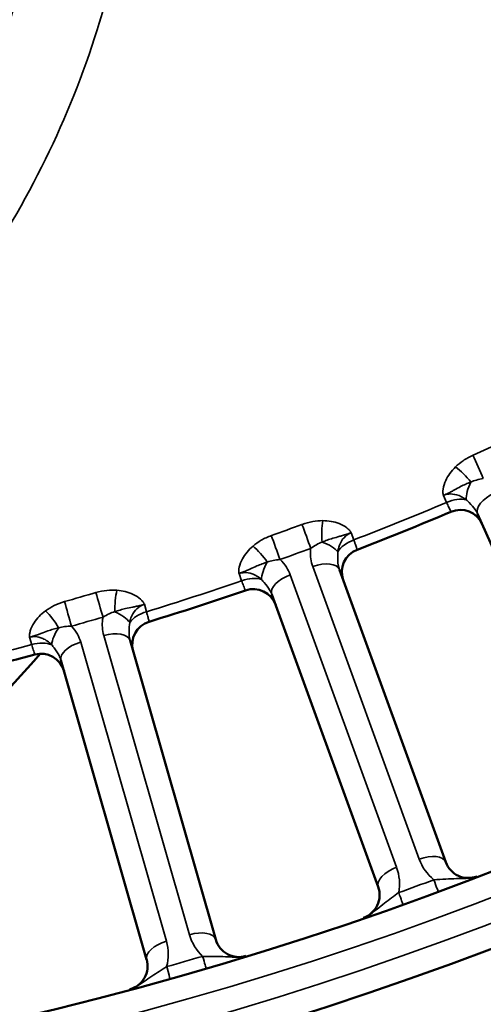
# Model space of a CAD drawing. Header units: inches. Extents: x 0 to 93.5, y 0 to 66.1.
# Tile 32 of 256: x 32.5 to 33.3, y 31.6 to 33.3. Entities that reach past the tile are written whole.
import ezdxf

# ---------------------------------------------------------------- set-up
doc = ezdxf.new("R2010")
doc.units = ezdxf.units.IN
doc.header["$LTSCALE"] = 4
doc.header["$MEASUREMENT"] = 0
for name, color, linetype, lineweight in [('Dimension (ANSI)', 7, 'Continuous', 25), ('Visible (ANSI)', 7, 'Continuous', 50), ('Visible Narrow (ANSI)', 7, 'Continuous', 35)]:
    doc.layers.add(name, color=color, linetype=linetype, lineweight=lineweight)
doc.styles.add('Note Text (ANSI)', font='arial.ttf')
doc.dimstyles.new('Default (ANSI)', dxfattribs={"dimscale": 4, "dimtxt": 0.24, "dimasz": 0.098425, "dimexe": 0.125, "dimexo": 0.0625, "dimgap": 0.031496, "dimtad": 0, "dimtih": 1, "dimtoh": 1, "dimrnd": 1e-08, "dimzin": 4, "dimdsep": 46, "dimtxsty": 'Note Text (ANSI)', "dimcen": 0.09, "dimdle": 0.393701, "dimclrd": 256, "dimclre": 256, "dimclrt": 256, "dimadec": 0, "dimazin": 1, "dimtfac": 0.5, "dimtofl": 0, "dimtmove": 0, "dimatfit": 3, "dimfxl": 1, "dimtolj": 1, "dimtzin": 4, "dimlwd": -1, "dimlwe": -1, "dimarcsym": 0})

# ---------------------------------------------------------------- blocks, each defined once
blk = doc.blocks.new('*D15')
at = {"layer": 'Defpoints', "color": 0, "transparency": 16777216}
for p in [(20.917, 37.0205), (41.4682, 37.0205), (41.4682, 20.4817)]:
    blk.add_point(p, dxfattribs=at)
at = {"layer": 'Dimension (ANSI)', "transparency": 16777216}
for p, q in [((20.917, 36.7705), (20.917, 19.9817)), ((41.4682, 36.7705), (41.4682, 19.9817)), ((21.3107, 20.4817), (41.0745, 20.4817))]:
    blk.add_line(p, q, dxfattribs=at)
for points in [[(21.3107, 20.5473), (21.3107, 20.4161), (20.917, 20.4817)], [(41.0745, 20.5473), (41.0745, 20.4161), (41.4682, 20.4817)]]:
    blk.add_solid(points, dxfattribs=at)
at = {"layer": 'Dimension (ANSI)', "transparency": 16777216, "insert": (29.5611, 21.588), "char_height": 0.96, "attachment_point": 1, "style": 'Note Text (ANSI)'}
blk.add_mtext('\\A1;20.55', dxfattribs=at)

msp = doc.modelspace()

# ---------------------------------------------------------------- linework, layer by layer
at = {"layer": 'Visible (ANSI)'}
for p, q in [((33.2525, 32.4456), (33.4602, 31.979)), ((33.2003, 31.874), (33.0256, 32.3539)), ((32.9146, 32.3135), (33.0893, 31.8336)), ((32.8227, 31.747), (32.6819, 32.2379)), ((32.5683, 32.2053), (32.7091, 31.7144))]:
    msp.add_line(p, q, dxfattribs=at)
for radius in [8.189, 6.1811, 5.8661, 5.748]:
    msp.add_circle((31.1926, 37.2174), radius, dxfattribs=at)
for centre, radius, start, end in [((31.1926, 37.2174), 5.1772, 291.0811, 292.9189), ((33.2241, 32.4127), 0.0394, 24, 112.9189), ((33.0689, 32.35), 0.0394, 111.0811, 200), ((31.1926, 37.2174), 5.1772, 287.0811, 288.9189), ((32.884, 32.2827), 0.0394, 20, 108.9189), ((32.7248, 32.2309), 0.0394, 107.0811, 196), ((31.1926, 33.3788), 1.7756, 310.8642, 319.0913), ((32.5356, 32.1767), 0.0394, 16, 104.9189), ((31.1926, 37.2174), 5.1772, 283.0811, 284.9189), ((33.2373, 31.8875), 0.0394, 200, 290.9879), ((33.0523, 31.8201), 0.0394, 289.0121, 20), ((32.8605, 31.7578), 0.0394, 196, 286.9879), ((32.6713, 31.7036), 0.0394, 285.0121, 16)]:
    msp.add_arc(centre, radius, start, end, dxfattribs=at)
at = {"layer": 'Visible Narrow (ANSI)'}
for p, q in [((33.2015, 32.4643), (33.1964, 32.4758)), ((33.045, 32.4146), (33.0493, 32.4027)), ((32.8651, 32.3357), (32.8608, 32.3476)), ((33.1196, 31.8656), (32.9449, 32.3455)), ((32.9819, 32.359), (33.1566, 31.879)), ((32.7054, 32.2971), (32.7089, 32.285)), ((32.5205, 32.2309), (32.517, 32.2431)), ((32.7415, 31.7442), (32.6008, 32.2351)), ((32.6386, 32.246), (32.7794, 31.755))]:
    msp.add_line(p, q, dxfattribs=at)
for radius in [6.3662, 5.8268, 5.7874]:
    msp.add_circle((31.1926, 37.2174), radius, dxfattribs=at)
for centre, radius, start, end in [((31.1926, 37.2174), 5.1602, 291.0882, 292.9118), ((31.1926, 37.2174), 5.1602, 287.0882, 288.9118), ((31.1926, 37.2174), 5.1602, 283.0882, 284.9118), ((33.2305, 31.906), 0.0787, 200, 230.6458), ((33.0456, 31.8386), 0.0787, 349.3542, 20), ((31.1993, 37.1989), 5.7087, 289.6921, 290.3079), ((32.8551, 31.7767), 0.0787, 196, 226.6458), ((32.6658, 31.7225), 0.0787, 345.3542, 16), ((31.198, 37.1985), 5.7087, 285.6921, 286.3079)]:
    msp.add_arc(centre, radius, start, end, dxfattribs=at)
for centre, major_axis, ratio, start_param, end_param in [((30.3948, 39.0093), (-7.4556, -3.3194), 0.866025, 1.567514, 1.574079), ((33.2539, 32.5214), (0.0159, -0.036), 0.001641, 1.0472, 2.169907), ((33.2251, 32.5021), (-0.0275, 0.0282), 0.23794, 4.336885, 5.267623), ((33.2577, 32.4936), (0.0189, 0.0345), 0.417627, 1.675906, 2.580298), ((33.2885, 32.4616), (-0.036, -0.016), 0.5, 4.712389, 6.283185), ((33.2103, 32.4436), (0.036, 0.016), 0.5698, 0.629236, 1.559974), ((30.5217, 39.0606), (-7.669, -2.7913), 0.866025, 1.567514, 1.574079), ((32.9719, 32.4075), (-0.0136, 0.037), 0.001641, 0.971686, 2.094393), ((33.0061, 32.4136), (-0.0002, -0.0394), 0.23794, 4.157155, 5.087893), ((32.9213, 32.3891), (0.0134, -0.037), 0.001641, 1.0472, 2.169907), ((32.9885, 32.3848), (0.0376, -0.0117), 0.417627, 0.561295, 1.465687), ((33.0573, 32.3818), (0.037, 0.0135), 0.5698, 1.581619, 2.512357), ((32.8912, 32.3718), (-0.0255, 0.03), 0.23794, 4.336885, 5.267623), ((30.5255, 39.0501), (7.7023, 2.8034), 0.866025, 4.709107, 4.715671), ((32.9232, 32.3611), (0.0213, 0.0331), 0.417627, 1.675906, 2.580298), ((32.9886, 32.3405), (0.037, 0.0135), 0.5, 0, 1.570796), ((32.9516, 32.327), (-0.037, -0.0135), 0.5, 4.712389, 6.283185), ((32.8724, 32.3145), (0.037, 0.0135), 0.5698, 0.629236, 1.559974), ((30.6519, 39.1029), (-7.845, -2.2495), 0.866025, 1.567514, 1.574079), ((32.632, 32.2951), (-0.011, 0.0378), 0.001641, 0.971686, 2.094393), ((32.6666, 32.2988), (-0.003, -0.0393), 0.23794, 4.157155, 5.087893), ((32.5803, 32.2802), (0.0107, -0.0379), 0.001641, 1.0472, 2.169907), ((32.549, 32.2651), (-0.0233, 0.0317), 0.23794, 4.336885, 5.267623), ((32.647, 32.2713), (0.0367, -0.0143), 0.417627, 0.561295, 1.465687), ((32.7155, 32.2635), (0.0378, 0.0109), 0.5698, 1.581619, 2.512357), ((30.655, 39.0922), (7.8791, 2.2593), 0.866025, 4.709107, 4.715671), ((32.5802, 32.2522), (0.0236, 0.0315), 0.417627, 1.675906, 2.580298), ((32.644, 32.2271), (0.0378, 0.0109), 0.5, 0, 1.570796), ((32.5263, 32.2093), (0.0378, 0.0109), 0.5698, 0.629236, 1.559974), ((32.6062, 32.2162), (-0.0378, -0.0109), 0.5, 4.712389, 6.283185), ((33.1633, 31.8605), (0.037, 0.0135), 0.5, 0, 1.570796), ((33.1263, 31.8471), (-0.037, -0.0135), 0.5, 4.712389, 6.283185), ((33.1739, 31.8636), (0.0137, -0.0369), 0.003103, 5.235979, 6.283185), ((33.1162, 31.8426), (0.0133, -0.0371), 0.003103, 0, 1.047206), ((32.7848, 31.7361), (0.0378, 0.0109), 0.5, 0, 1.570796), ((32.747, 31.7253), (-0.0378, -0.0109), 0.5, 4.712389, 6.283185), ((32.7956, 31.7384), (0.0111, -0.0378), 0.003103, 5.235979, 6.283185), ((32.7366, 31.7215), (0.0106, -0.0379), 0.003103, 0, 1.047206)]:
    msp.add_ellipse(centre, major_axis=major_axis, ratio=ratio, start_param=start_param, end_param=end_param, dxfattribs=at)
for points, knots in [([(31.1926, 32.1844), (31.259, 32.1844), (31.3256, 32.1888), (31.464, 32.2073), (31.5355, 32.2222), (31.676, 32.2625), (31.7448, 32.2877), (31.8785, 32.3482), (31.9434, 32.3835), (32.088, 32.4765), (32.1662, 32.5385), (32.3079, 32.6755), (32.3714, 32.7504), (32.5141, 32.9551), (32.5824, 33.0949), (32.6459, 33.2969), (32.6603, 33.3546), (32.6903, 33.5136), (32.6991, 33.6174), (32.6952, 33.8249), (32.6825, 33.9286), (32.6299, 34.1589), (32.5825, 34.2867), (32.4918, 34.4558), (32.4625, 34.5039), (32.3811, 34.622), (32.3245, 34.6906), (32.199, 34.8175), (32.1302, 34.8758), (31.9609, 34.9948), (31.855, 35.0522), (31.6926, 35.1162), (31.6405, 35.1335), (31.5011, 35.1715), (31.4112, 35.1876), (31.2296, 35.2031), (31.1381, 35.2025), (30.9306, 35.1825), (30.8131, 35.1569), (30.6369, 35.0959), (30.5745, 35.0694), (30.4279, 34.9953), (30.3452, 34.9428), (30.1923, 34.8237), (30.1223, 34.7571), (29.9615, 34.573), (29.8799, 34.445), (29.7965, 34.2585), (29.7765, 34.206), (29.7267, 34.0502), (29.7048, 33.9435), (29.6843, 33.7284), (29.6858, 33.6201), (29.7145, 33.379), (29.7492, 33.2444), (29.8254, 33.0598), (29.8524, 33.0041), (29.9275, 32.8711), (29.98, 32.7949), (30.0957, 32.6565), (30.1582, 32.5938), (30.2975, 32.4767), (30.3764, 32.4219), (30.5446, 32.328), (30.6339, 32.2889), (30.8744, 32.2102), (31.0346, 32.1844), (31.1926, 32.1844)], [-21.756235, -21.756235, -21.756235, -21.756235, -21.315815, -21.315815, -20.829846, -20.829846, -20.343878, -20.343878, -19.84744, -19.84744, -19.167629, -19.167629, -18.487813, -18.487813, -17.401588, -17.401588, -16.975592, -16.975592, -16.232836, -16.232836, -15.490075, -15.490075, -14.537325, -14.537325, -14.143551, -14.143551, -13.531806, -13.531806, -12.920056, -12.920056, -12.121833, -12.121833, -11.75697, -11.75697, -11.157686, -11.157686, -10.558397, -10.558397, -9.773137, -9.773137, -9.321827, -9.321827, -8.665522, -8.665522, -8.009211, -8.009211, -6.967905, -6.967905, -6.570431, -6.570431, -5.799058, -5.799058, -5.027681, -5.027681, -4.044746, -4.044746, -3.604716, -3.604716, -2.95712, -2.95712, -2.346422, -2.346422, -1.697509, -1.697509, -1.048591, -1.048591, 0, 0, 0, 0]), ([(31.1926, 32.2711), (31.051, 32.2711), (30.9074, 32.2943), (30.6919, 32.3653), (30.612, 32.4005), (30.4615, 32.4851), (30.391, 32.5343), (30.2667, 32.6397), (30.211, 32.696), (30.108, 32.8202), (30.0613, 32.8887), (29.9948, 33.0079), (29.9709, 33.0578), (29.9037, 33.2232), (29.8733, 33.3435), (29.8489, 33.5587), (29.8481, 33.6554), (29.8674, 33.847), (29.8874, 33.9419), (29.9325, 34.0803), (29.9505, 34.127), (30.0256, 34.2925), (30.0986, 34.4059), (30.2421, 34.5689), (30.3045, 34.6278), (30.4406, 34.7331), (30.5141, 34.7795), (30.6443, 34.8449), (30.6997, 34.8683), (30.8561, 34.9221), (30.9603, 34.9447), (31.1443, 34.9624), (31.2254, 34.9629), (31.3864, 34.9492), (31.4662, 34.935), (31.5898, 34.9015), (31.636, 34.8862), (31.7802, 34.8297), (31.8743, 34.7791), (32.0248, 34.6739), (32.0861, 34.6224), (32.198, 34.5101), (32.2486, 34.4493), (32.3214, 34.3446), (32.3477, 34.3021), (32.429, 34.1521), (32.4718, 34.0385), (32.5197, 33.8337), (32.5316, 33.7414), (32.536, 33.5563), (32.5287, 33.4637), (32.5027, 33.3216), (32.4901, 33.27), (32.4344, 33.0893), (32.3739, 32.9641), (32.2472, 32.7803), (32.1907, 32.7131), (32.0643, 32.5899), (31.9944, 32.5341), (31.8651, 32.4505), (31.8071, 32.4187), (31.6874, 32.3642), (31.6258, 32.3414), (31.4999, 32.3052), (31.4359, 32.2917), (31.3118, 32.2751), (31.2521, 32.2711), (31.1926, 32.2711)], [0, 0, 0, 0, 1.048591, 1.048591, 1.697509, 1.697509, 2.346422, 2.346422, 2.95712, 2.95712, 3.604716, 3.604716, 4.044746, 4.044746, 5.027681, 5.027681, 5.799058, 5.799058, 6.570431, 6.570431, 6.967905, 6.967905, 8.009211, 8.009211, 8.665522, 8.665522, 9.321827, 9.321827, 9.773137, 9.773137, 10.558397, 10.558397, 11.157686, 11.157686, 11.75697, 11.75697, 12.121833, 12.121833, 12.920056, 12.920056, 13.531806, 13.531806, 14.143551, 14.143551, 14.537325, 14.537325, 15.490075, 15.490075, 16.232836, 16.232836, 16.975592, 16.975592, 17.401588, 17.401588, 18.487813, 18.487813, 19.167629, 19.167629, 19.84744, 19.84744, 20.343878, 20.343878, 20.829846, 20.829846, 21.315815, 21.315815, 21.756235, 21.756235, 21.756235, 21.756235]), ([(33.245, 32.5417), (33.2394, 32.5392), (33.2339, 32.5362), (33.2243, 32.5297), (33.2201, 32.5262), (33.2163, 32.5225)], [-0.08937438, -0.08937438, -0.08937438, -0.08937438, -0.04206682, -0.04206682, 0, 0, 0, 0]), ([(33.2163, 32.5225), (33.2129, 32.5192), (33.2098, 32.5157), (33.2044, 32.5082), (33.2021, 32.5043), (33.2002, 32.5003), (33.1981, 32.4957), (33.1966, 32.4909), (33.1957, 32.4844), (33.1956, 32.4826), (33.1956, 32.48), (33.1957, 32.4792), (33.1959, 32.4778), (33.196, 32.4772), (33.1962, 32.4765), (33.1963, 32.4763), (33.1963, 32.476), (33.1964, 32.4759), (33.1964, 32.4759), (33.1964, 32.4758), (33.1964, 32.4758), (33.1964, 32.4758), (33.1964, 32.4758), (33.1964, 32.4758), (33.1964, 32.4758), (33.1964, 32.4758), (33.1964, 32.4758)], [-0.1483747, -0.1483747, -0.1483747, -0.1483747, -0.1112792, -0.1112792, -0.0741838, -0.0741838, -0.0741838, -0.0316407, -0.0316407, -0.0158167, -0.0158167, -0.0079047, -0.0079047, -0.0028305, -0.0028305, -0.0007972, -0.0007972, -0.0002391, -0.0002391, -0.0000793, -0.0000793, -0.000036, -0.000036, -0.0000144, -0.0000144, 0.0000072, 0.0000072, 0.0000072, 0.0000072]), ([(33.1964, 32.4758), (33.1967, 32.4759), (33.1967, 32.4759), (33.1968, 32.476), (33.1969, 32.476), (33.197, 32.4761), (33.1971, 32.4761), (33.1974, 32.4763), (33.1976, 32.4763), (33.1983, 32.4767), (33.1987, 32.4768), (33.2001, 32.4775), (33.2007, 32.4778), (33.2029, 32.4788), (33.2038, 32.4793), (33.2062, 32.4804), (33.2073, 32.481), (33.2105, 32.4826), (33.2122, 32.4835), (33.2179, 32.4866), (33.2213, 32.4885), (33.2246, 32.4902), (33.2275, 32.4917), (33.2303, 32.4931), (33.2358, 32.4956), (33.2386, 32.4968), (33.2414, 32.4979)], [-0.0000072, -0.0000072, -0.0000072, -0.0000072, 0.0000144, 0.0000144, 0.000036, 0.000036, 0.0000793, 0.0000793, 0.0002391, 0.0002391, 0.0007972, 0.0007972, 0.0028305, 0.0028305, 0.0079047, 0.0079047, 0.0158167, 0.0158167, 0.0316407, 0.0316407, 0.0741838, 0.0741838, 0.0741838, 0.1112792, 0.1112792, 0.1483747, 0.1483747, 0.1483747, 0.1483747]), ([(33.2414, 32.4979), (33.2444, 32.4991), (33.2476, 32.5002), (33.2545, 32.5021), (33.2582, 32.5029), (33.2619, 32.5034)], [0, 0, 0, 0, 0.04206682, 0.04206682, 0.08937438, 0.08937438, 0.08937438, 0.08937438]), ([(33.1964, 32.4758), (33.1965, 32.4759), (33.1967, 32.4759), (33.1968, 32.476), (33.1995, 32.4771), (33.2022, 32.4777), (33.2093, 32.4785), (33.2137, 32.478), (33.2235, 32.4753), (33.229, 32.4724), (33.234, 32.4686)], [-1.5054071, -1.5054071, -1.5054071, -1.5054071, -1.5031578, -1.5031578, -1.5031578, -1.4600971, -1.4600971, -1.397679, -1.397679, -1.3154048, -1.3154048, -1.3154048, -1.3154048]), ([(33.2015, 32.4643), (33.2029, 32.4613), (33.2042, 32.4587), (33.2069, 32.4529), (33.208, 32.4505), (33.2086, 32.4491), (33.2087, 32.4489), (33.2087, 32.4489)], [0, 0, 0, 0, 0.060011, 0.060011, 0.1560285, 0.1560285, 0.1920118, 0.1920118, 0.1920118, 0.1920118]), ([(33.234, 32.4686), (33.2357, 32.4669), (33.2372, 32.4654), (33.2426, 32.46), (33.2459, 32.4564), (33.2501, 32.4504), (33.2514, 32.448), (33.2525, 32.4456)], [-0.129604, -0.129604, -0.129604, -0.129604, -0.1061449, -0.1061449, -0.040825, -0.040825, 0, 0, 0, 0]), ([(32.9982, 32.4344), (32.9929, 32.4345), (32.9874, 32.434), (32.976, 32.432), (32.97, 32.4304), (32.9642, 32.4283)], [-0.08937438, -0.08937438, -0.08937438, -0.08937438, -0.04730953, -0.04730953, 0, 0, 0, 0]), ([(33.045, 32.4146), (33.045, 32.4146), (33.045, 32.4146), (33.0449, 32.4146), (33.0449, 32.4146), (33.0449, 32.4146), (33.0449, 32.4146), (33.0449, 32.4147), (33.0449, 32.4147), (33.0449, 32.4147), (33.0449, 32.4148), (33.0448, 32.415), (33.0447, 32.4152), (33.0443, 32.4159), (33.044, 32.4164), (33.0431, 32.4175), (33.0426, 32.4182), (33.0408, 32.4201), (33.0395, 32.4213), (33.0343, 32.4254), (33.0299, 32.4278), (33.0252, 32.4296), (33.0211, 32.4312), (33.0167, 32.4324), (33.0076, 32.434), (33.0029, 32.4344), (32.9982, 32.4344)], [-0.148382, -0.148382, -0.148382, -0.148382, -0.1483603, -0.1483603, -0.1483387, -0.1483387, -0.1482955, -0.1482955, -0.1481357, -0.1481357, -0.1475776, -0.1475776, -0.1455443, -0.1455443, -0.14047, -0.14047, -0.132558, -0.132558, -0.1167341, -0.1167341, -0.074191, -0.074191, -0.074191, -0.0370955, -0.0370955, 0, 0, 0, 0]), ([(32.9139, 32.41), (32.908, 32.4079), (32.9024, 32.4052), (32.8924, 32.3994), (32.8879, 32.3962), (32.8838, 32.3928)], [-0.08937438, -0.08937438, -0.08937438, -0.08937438, -0.04206682, -0.04206682, 0, 0, 0, 0]), ([(32.9973, 32.3992), (33, 32.4004), (33.0028, 32.4015), (33.0086, 32.4035), (33.0116, 32.4044), (33.0147, 32.4054), (33.0183, 32.4064), (33.022, 32.4075), (33.0283, 32.4092), (33.0301, 32.4098), (33.0335, 32.4108), (33.0347, 32.4111), (33.0372, 32.4119), (33.0383, 32.4123), (33.0405, 32.413), (33.0411, 32.4132), (33.0426, 32.4138), (33.043, 32.4139), (33.0437, 32.4142), (33.0439, 32.4142), (33.0442, 32.4144), (33.0443, 32.4144), (33.0445, 32.4144), (33.0445, 32.4145), (33.0447, 32.4145), (33.0447, 32.4145), (33.045, 32.4146)], [0, 0, 0, 0, 0.0370955, 0.0370955, 0.074191, 0.074191, 0.074191, 0.1167341, 0.1167341, 0.132558, 0.132558, 0.14047, 0.14047, 0.1455443, 0.1455443, 0.1475776, 0.1475776, 0.1481357, 0.1481357, 0.1482955, 0.1482955, 0.1483387, 0.1483387, 0.1483603, 0.1483603, 0.148382, 0.148382, 0.148382, 0.148382]), ([(33.0229, 32.3833), (33.0233, 32.3858), (33.0238, 32.3883), (33.0274, 32.4004), (33.0333, 32.4085), (33.0424, 32.4135), (33.0437, 32.4141), (33.045, 32.4146)], [-1.3153387, -1.3153387, -1.3153387, -1.3153387, -1.2819063, -1.2819063, -1.1465138, -1.1465138, -1.1253364, -1.1253364, -1.1253364, -1.1253364]), ([(32.9786, 32.389), (32.9817, 32.3911), (32.9849, 32.3932), (32.9912, 32.3966), (32.9942, 32.3981), (32.9973, 32.3992)], [0, 0, 0, 0, 0.04730953, 0.04730953, 0.08937438, 0.08937438, 0.08937438, 0.08937438]), ([(33.0548, 32.3867), (33.0548, 32.3867), (33.0543, 32.388), (33.0529, 32.3923), (33.0521, 32.3945), (33.0506, 32.3989), (33.05, 32.4008), (33.0493, 32.4027)], [0, 0, 0, 0, 0.091372, 0.091372, 0.1533041, 0.1533041, 0.1920118, 0.1920118, 0.1920118, 0.1920118]), ([(32.8838, 32.3928), (32.8802, 32.3897), (32.8769, 32.3864), (32.871, 32.3794), (32.8684, 32.3756), (32.8663, 32.3718), (32.8639, 32.3673), (32.862, 32.3626), (32.8607, 32.3562), (32.8604, 32.3545), (32.8603, 32.3518), (32.8603, 32.351), (32.8604, 32.3496), (32.8605, 32.349), (32.8606, 32.3483), (32.8606, 32.348), (32.8607, 32.3478), (32.8607, 32.3477), (32.8608, 32.3476), (32.8608, 32.3476), (32.8608, 32.3476), (32.8608, 32.3476), (32.8608, 32.3476), (32.8608, 32.3476), (32.8608, 32.3476), (32.8608, 32.3476), (32.8608, 32.3476)], [-0.1483747, -0.1483747, -0.1483747, -0.1483747, -0.1112792, -0.1112792, -0.0741838, -0.0741838, -0.0741838, -0.0316407, -0.0316407, -0.0158167, -0.0158167, -0.0079048, -0.0079048, -0.0028305, -0.0028305, -0.0007972, -0.0007972, -0.0002391, -0.0002391, -0.0000793, -0.0000793, -0.000036, -0.000036, -0.0000144, -0.0000144, 0.0000072, 0.0000072, 0.0000072, 0.0000072]), ([(32.9786, 32.389), (32.9785, 32.3876), (32.9783, 32.3862), (32.9777, 32.376), (32.9789, 32.3671), (32.9819, 32.359)], [0.04155794, 0.04155794, 0.04155794, 0.04155794, 0.05326496, 0.05326496, 0.12966332, 0.12966332, 0.12966332, 0.12966332]), ([(33.0256, 32.3539), (33.0239, 32.3585), (33.0231, 32.3637), (33.0227, 32.3736), (33.0228, 32.378), (33.0229, 32.3833)], [-0.1296633, -0.1296633, -0.1296633, -0.1296633, -0.053265, -0.053265, 0, 0, 0, 0]), ([(32.8608, 32.3476), (32.861, 32.3477), (32.861, 32.3477), (32.8612, 32.3477), (32.8612, 32.3477), (32.8614, 32.3478), (32.8615, 32.3478), (32.8618, 32.348), (32.862, 32.348), (32.8628, 32.3483), (32.8631, 32.3484), (32.8646, 32.349), (32.8652, 32.3492), (32.8674, 32.3501), (32.8684, 32.3505), (32.8709, 32.3515), (32.872, 32.352), (32.8753, 32.3534), (32.877, 32.3542), (32.883, 32.3569), (32.8865, 32.3585), (32.8899, 32.36), (32.8929, 32.3612), (32.8957, 32.3624), (32.9015, 32.3646), (32.9043, 32.3656), (32.9072, 32.3664)], [-0.0000072, -0.0000072, -0.0000072, -0.0000072, 0.0000144, 0.0000144, 0.000036, 0.000036, 0.0000793, 0.0000793, 0.0002391, 0.0002391, 0.0007972, 0.0007972, 0.0028305, 0.0028305, 0.0079048, 0.0079048, 0.0158167, 0.0158167, 0.0316407, 0.0316407, 0.0741838, 0.0741838, 0.0741838, 0.1112792, 0.1112792, 0.1483747, 0.1483747, 0.1483747, 0.1483747]), ([(32.9072, 32.3664), (32.9103, 32.3675), (32.9136, 32.3683), (32.9206, 32.3698), (32.9243, 32.3703), (32.9281, 32.3706)], [0, 0, 0, 0, 0.04206682, 0.04206682, 0.08937438, 0.08937438, 0.08937438, 0.08937438]), ([(32.9449, 32.3455), (32.9433, 32.3498), (32.9412, 32.3541), (32.9357, 32.3626), (32.9321, 32.3668), (32.9281, 32.3706)], [0, 0, 0, 0, 0.04082497, 0.04082497, 0.08802318, 0.08802318, 0.08802318, 0.08802318]), ([(32.8608, 32.3476), (32.8609, 32.3476), (32.8611, 32.3477), (32.8612, 32.3477), (32.8639, 32.3486), (32.8667, 32.3491), (32.8738, 32.3493), (32.8781, 32.3486), (32.8877, 32.3452), (32.8931, 32.3419), (32.8978, 32.3378)], [-1.5054104, -1.5054104, -1.5054104, -1.5054104, -1.5031516, -1.5031516, -1.5031516, -1.4600908, -1.4600908, -1.3976812, -1.3976812, -1.3154081, -1.3154081, -1.3154081, -1.3154081]), ([(32.8651, 32.3357), (32.8663, 32.3327), (32.8673, 32.3299), (32.8696, 32.324), (32.8705, 32.3216), (32.8711, 32.3201), (32.8712, 32.3199), (32.8712, 32.3199)], [0, 0, 0, 0, 0.060011, 0.060011, 0.1560285, 0.1560285, 0.1920118, 0.1920118, 0.1920118, 0.1920118]), ([(32.8978, 32.3378), (32.8993, 32.336), (32.9007, 32.3344), (32.9058, 32.3286), (32.9088, 32.3248), (32.9125, 32.3184), (32.9137, 32.316), (32.9146, 32.3135)], [-0.129604, -0.129604, -0.129604, -0.129604, -0.1061449, -0.1061449, -0.040825, -0.040825, 0, 0, 0, 0]), ([(32.6602, 32.3201), (32.6549, 32.3205), (32.6494, 32.3204), (32.6379, 32.3193), (32.6317, 32.3181), (32.6258, 32.3164)], [-0.08937438, -0.08937438, -0.08937438, -0.08937438, -0.04730953, -0.04730953, 0, 0, 0, 0]), ([(32.7054, 32.2971), (32.7054, 32.2971), (32.7054, 32.2971), (32.7054, 32.2971), (32.7054, 32.2971), (32.7054, 32.2971), (32.7054, 32.2971), (32.7054, 32.2971), (32.7054, 32.2972), (32.7054, 32.2972), (32.7054, 32.2973), (32.7052, 32.2975), (32.7052, 32.2977), (32.7048, 32.2984), (32.7046, 32.2989), (32.7038, 32.3001), (32.7033, 32.3008), (32.7017, 32.3029), (32.7004, 32.3042), (32.6956, 32.3086), (32.6913, 32.3113), (32.6867, 32.3134), (32.6828, 32.3153), (32.6785, 32.3168), (32.6695, 32.319), (32.6649, 32.3198), (32.6602, 32.3201)], [-0.148382, -0.148382, -0.148382, -0.148382, -0.1483603, -0.1483603, -0.1483387, -0.1483387, -0.1482955, -0.1482955, -0.1481357, -0.1481357, -0.1475775, -0.1475775, -0.1455443, -0.1455443, -0.14047, -0.14047, -0.132558, -0.132558, -0.1167341, -0.1167341, -0.074191, -0.074191, -0.074191, -0.0370955, -0.0370955, 0, 0, 0, 0]), ([(32.5743, 32.3016), (32.5684, 32.2999), (32.5625, 32.2977), (32.5521, 32.2926), (32.5475, 32.2897), (32.5432, 32.2866)], [-0.08937438, -0.08937438, -0.08937438, -0.08937438, -0.04206682, -0.04206682, 0, 0, 0, 0]), ([(32.6568, 32.2851), (32.6596, 32.2861), (32.6625, 32.2869), (32.6684, 32.2886), (32.6714, 32.2893), (32.6746, 32.29), (32.6782, 32.2908), (32.682, 32.2916), (32.6884, 32.2929), (32.6903, 32.2933), (32.6937, 32.2941), (32.695, 32.2943), (32.6975, 32.295), (32.6986, 32.2952), (32.7008, 32.2958), (32.7015, 32.296), (32.703, 32.2964), (32.7034, 32.2965), (32.7041, 32.2967), (32.7043, 32.2968), (32.7047, 32.2969), (32.7048, 32.2969), (32.7049, 32.297), (32.705, 32.297), (32.7051, 32.297), (32.7052, 32.297), (32.7054, 32.2971)], [0, 0, 0, 0, 0.0370955, 0.0370955, 0.074191, 0.074191, 0.074191, 0.1167341, 0.1167341, 0.132558, 0.132558, 0.14047, 0.14047, 0.1455443, 0.1455443, 0.1475775, 0.1475775, 0.1481357, 0.1481357, 0.1482955, 0.1482955, 0.1483387, 0.1483387, 0.1483603, 0.1483603, 0.148382, 0.148382, 0.148382, 0.148382]), ([(32.6813, 32.2674), (32.6818, 32.2699), (32.6825, 32.2724), (32.687, 32.2842), (32.6934, 32.2919), (32.7028, 32.2962), (32.7041, 32.2967), (32.7054, 32.2971)], [-1.3153394, -1.3153394, -1.3153394, -1.3153394, -1.2816622, -1.2816622, -1.1459598, -1.1459598, -1.1253371, -1.1253371, -1.1253371, -1.1253371]), ([(32.5432, 32.2866), (32.5394, 32.2838), (32.5358, 32.2807), (32.5294, 32.2741), (32.5266, 32.2705), (32.5242, 32.2668), (32.5215, 32.2626), (32.5193, 32.258), (32.5175, 32.2517), (32.5171, 32.25), (32.5168, 32.2474), (32.5168, 32.2465), (32.5168, 32.2451), (32.5168, 32.2445), (32.5169, 32.2438), (32.5169, 32.2435), (32.517, 32.2433), (32.517, 32.2432), (32.517, 32.2431), (32.517, 32.2431), (32.517, 32.2431), (32.517, 32.2431), (32.517, 32.2431), (32.517, 32.2431), (32.517, 32.2431), (32.517, 32.2431), (32.517, 32.2431)], [-0.1483747, -0.1483747, -0.1483747, -0.1483747, -0.1112792, -0.1112792, -0.0741838, -0.0741838, -0.0741838, -0.0316407, -0.0316407, -0.0158167, -0.0158167, -0.0079048, -0.0079048, -0.0028305, -0.0028305, -0.0007972, -0.0007972, -0.0002391, -0.0002391, -0.0000793, -0.0000793, -0.000036, -0.000036, -0.0000144, -0.0000144, 0.0000072, 0.0000072, 0.0000072, 0.0000072]), ([(32.6375, 32.2761), (32.6407, 32.2781), (32.644, 32.2799), (32.6505, 32.2829), (32.6537, 32.2841), (32.6568, 32.2851)], [0, 0, 0, 0, 0.04730953, 0.04730953, 0.08937438, 0.08937438, 0.08937438, 0.08937438]), ([(32.7133, 32.2686), (32.7133, 32.2686), (32.7129, 32.2699), (32.7117, 32.2743), (32.7111, 32.2766), (32.7099, 32.281), (32.7094, 32.2829), (32.7089, 32.285)], [0, 0, 0, 0, 0.0913717, 0.0913717, 0.153304, 0.153304, 0.1920118, 0.1920118, 0.1920118, 0.1920118]), ([(32.6375, 32.2761), (32.6372, 32.2748), (32.637, 32.2734), (32.6356, 32.2633), (32.6362, 32.2543), (32.6386, 32.246)], [0.04155794, 0.04155794, 0.04155794, 0.04155794, 0.05326495, 0.05326495, 0.12966332, 0.12966332, 0.12966332, 0.12966332]), ([(32.6819, 32.2379), (32.6805, 32.2426), (32.68, 32.2479), (32.6803, 32.2577), (32.6808, 32.2621), (32.6813, 32.2674)], [-0.1296633, -0.1296633, -0.1296633, -0.1296633, -0.053265, -0.053265, 0, 0, 0, 0]), ([(32.517, 32.2431), (32.5173, 32.2431), (32.5173, 32.2432), (32.5174, 32.2432), (32.5175, 32.2432), (32.5177, 32.2433), (32.5177, 32.2433), (32.5181, 32.2434), (32.5183, 32.2434), (32.519, 32.2437), (32.5194, 32.2438), (32.5209, 32.2442), (32.5216, 32.2444), (32.5238, 32.2451), (32.5249, 32.2455), (32.5273, 32.2463), (32.5285, 32.2467), (32.5319, 32.2479), (32.5337, 32.2485), (32.5398, 32.2508), (32.5434, 32.2521), (32.5469, 32.2534), (32.55, 32.2545), (32.5529, 32.2554), (32.5588, 32.2572), (32.5617, 32.258), (32.5646, 32.2587)], [-0.0000072, -0.0000072, -0.0000072, -0.0000072, 0.0000144, 0.0000144, 0.000036, 0.000036, 0.0000793, 0.0000793, 0.0002391, 0.0002391, 0.0007972, 0.0007972, 0.0028305, 0.0028305, 0.0079048, 0.0079048, 0.0158167, 0.0158167, 0.0316407, 0.0316407, 0.0741838, 0.0741838, 0.0741838, 0.1112792, 0.1112792, 0.1483747, 0.1483747, 0.1483747, 0.1483747]), ([(32.5646, 32.2587), (32.5678, 32.2595), (32.5711, 32.2601), (32.5782, 32.261), (32.582, 32.2613), (32.5857, 32.2613)], [0, 0, 0, 0, 0.04206682, 0.04206682, 0.08937438, 0.08937438, 0.08937438, 0.08937438]), ([(32.6008, 32.2351), (32.5995, 32.2396), (32.5977, 32.2439), (32.5928, 32.2528), (32.5895, 32.2573), (32.5857, 32.2613)], [0, 0, 0, 0, 0.04082497, 0.04082497, 0.08802318, 0.08802318, 0.08802318, 0.08802318]), ([(32.517, 32.2431), (32.5172, 32.2431), (32.5173, 32.2432), (32.5174, 32.2432), (32.5202, 32.2439), (32.5231, 32.2442), (32.5301, 32.2439), (32.5344, 32.2429), (32.5438, 32.2388), (32.5489, 32.2352), (32.5532, 32.2307)], [-1.5054097, -1.5054097, -1.5054097, -1.5054097, -1.5031395, -1.5031395, -1.5031395, -1.4600785, -1.4600785, -1.3976791, -1.3976791, -1.3154073, -1.3154073, -1.3154073, -1.3154073]), ([(32.5205, 32.2309), (32.5214, 32.2278), (32.5223, 32.225), (32.5242, 32.219), (32.5249, 32.2164), (32.5254, 32.2149), (32.5255, 32.2147), (32.5255, 32.2147)], [0, 0, 0, 0, 0.060011, 0.060011, 0.1560285, 0.1560285, 0.1920117, 0.1920117, 0.1920117, 0.1920117]), ([(32.5532, 32.2307), (32.5546, 32.2288), (32.556, 32.2271), (32.5606, 32.221), (32.5633, 32.217), (32.5666, 32.2104), (32.5676, 32.2079), (32.5683, 32.2053)], [-0.129604, -0.129604, -0.129604, -0.129604, -0.1061449, -0.1061449, -0.040825, -0.040825, 0, 0, 0, 0]), ([(33.2514, 31.8507), (33.2509, 31.8505), (33.2506, 31.8504), (33.2504, 31.8503), (33.2503, 31.8503), (33.2498, 31.8501), (33.2496, 31.8501), (33.2485, 31.8497), (33.248, 31.8496), (33.2461, 31.8491), (33.2453, 31.8489), (33.2432, 31.8485), (33.2423, 31.8483), (33.2379, 31.8477), (33.2355, 31.8476), (33.2274, 31.8472), (33.2226, 31.8471), (33.2119, 31.8468), (33.2061, 31.8466), (33.1936, 31.846), (33.1869, 31.8455), (33.1806, 31.8451)], [-0.0000114, -0.0000114, -0.0000114, -0.0000114, 0.0000415, 0.0000415, 0.0000945, 0.0000945, 0.0003984, 0.0003984, 0.0015428, 0.0015428, 0.0053228, 0.0053228, 0.010657, 0.010657, 0.0315035, 0.0315035, 0.0812568, 0.0812568, 0.1459688, 0.1459688, 0.2230816, 0.2230816, 0.2230816, 0.2230816]), ([(33.1229, 31.8241), (33.1192, 31.8214), (33.1152, 31.8185), (33.1074, 31.8127), (33.1036, 31.8098), (33.0997, 31.8067), (33.0957, 31.8036), (33.0918, 31.8005), (33.0855, 31.7955), (33.0835, 31.7939), (33.0793, 31.7908), (33.0773, 31.7893), (33.0736, 31.7869), (33.0728, 31.7864), (33.071, 31.7854), (33.0702, 31.785), (33.0684, 31.7842), (33.068, 31.784), (33.0669, 31.7836), (33.0667, 31.7835), (33.0662, 31.7833), (33.0661, 31.7833), (33.0659, 31.7832), (33.0656, 31.7831), (33.0651, 31.7829)], [0, 0, 0, 0, 0.0566386, 0.0566386, 0.1115465, 0.1115465, 0.1115465, 0.1664545, 0.1664545, 0.1915781, 0.1915781, 0.2124246, 0.2124246, 0.2177588, 0.2177588, 0.2215388, 0.2215388, 0.2226832, 0.2226832, 0.2229871, 0.2229871, 0.2230401, 0.2230401, 0.223093, 0.223093, 0.223093, 0.223093]), ([(32.872, 31.7202), (32.8715, 31.72), (32.8712, 31.7199), (32.871, 31.7199), (32.8709, 31.7198), (32.8704, 31.7197), (32.8702, 31.7196), (32.8691, 31.7194), (32.8686, 31.7193), (32.8666, 31.7189), (32.8658, 31.7188), (32.8637, 31.7185), (32.8628, 31.7184), (32.8584, 31.7181), (32.8559, 31.7182), (32.8478, 31.7183), (32.8431, 31.7186), (32.8324, 31.7191), (32.8265, 31.7192), (32.8141, 31.7195), (32.8074, 31.7195), (32.801, 31.7195)], [-0.0000114, -0.0000114, -0.0000114, -0.0000114, 0.0000415, 0.0000415, 0.0000945, 0.0000945, 0.0003984, 0.0003984, 0.0015428, 0.0015428, 0.0053228, 0.0053228, 0.010657, 0.010657, 0.0315035, 0.0315035, 0.0812568, 0.0812568, 0.1459688, 0.1459688, 0.2230816, 0.2230816, 0.2230816, 0.2230816]), ([(32.742, 31.7026), (32.7381, 31.7001), (32.7339, 31.6975), (32.7258, 31.6923), (32.7217, 31.6896), (32.7176, 31.6869), (32.7134, 31.6841), (32.7093, 31.6812), (32.7027, 31.6767), (32.7006, 31.6752), (32.6962, 31.6724), (32.6941, 31.671), (32.6902, 31.669), (32.6894, 31.6685), (32.6875, 31.6677), (32.6867, 31.6673), (32.6848, 31.6666), (32.6844, 31.6664), (32.6833, 31.6661), (32.6831, 31.666), (32.6826, 31.6658), (32.6825, 31.6658), (32.6823, 31.6658), (32.682, 31.6657), (32.6815, 31.6655)], [0, 0, 0, 0, 0.0566386, 0.0566386, 0.1115465, 0.1115465, 0.1115465, 0.1664545, 0.1664545, 0.1915781, 0.1915781, 0.2124246, 0.2124246, 0.2177588, 0.2177588, 0.2215388, 0.2215388, 0.2226832, 0.2226832, 0.2229871, 0.2229871, 0.2230401, 0.2230401, 0.223093, 0.223093, 0.223093, 0.223093])]:
    msp.add_open_spline(points, degree=3, knots=knots, dxfattribs=at)

# ---------------------------------------------------------------- dimensions: what is measured, and where the dimension line sits
at = {"layer": 'Dimension (ANSI)'}
dim = msp.add_linear_dim(base=(41.4682, 20.4817), p1=(20.917, 37.0205), p2=(41.4682, 37.0205), angle=180, dimstyle='Default (ANSI)', override={"dimgap": 0.031496, "dimtad": 1, "dimtih": 0, "dimtoh": 0, "dimdec": 2, "dimtol": 0, "dimlim": 0, "dimtp": 0, "dimtm": 0, "dimtdec": 2, "dimatfit": 1}, dxfattribs=at)
dim.commit()
dim.dimension.update_dxf_attribs({"geometry": '*D15', "text_midpoint": (31.1926, 20.4817), "dimtype": 160})

doc.saveas('drawing.dxf')
